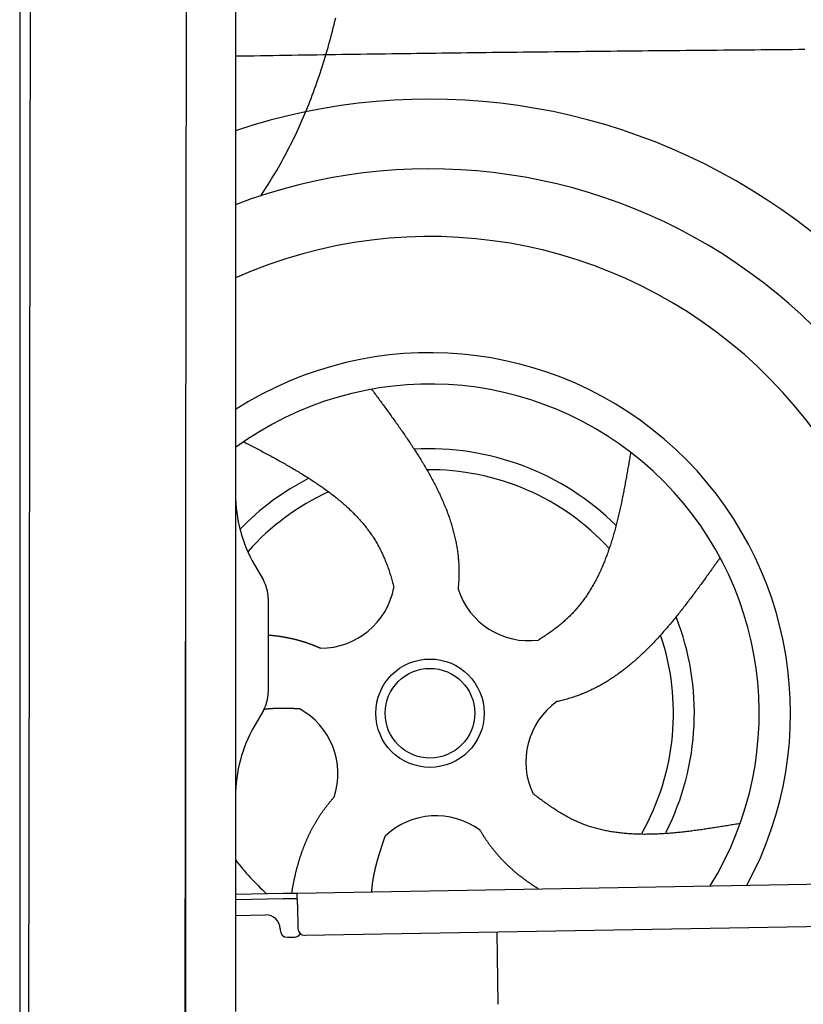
# Model space of a CAD drawing. Extents: x 562 to 7231, y 5767 to 12026.
# Tile 50 of 73: x 4456 to 5008, y 8270 to 8963. Entities that reach past the tile are written whole.
import ezdxf

# ---------------------------------------------------------------- set-up
doc = ezdxf.new("R2010")
doc.units = 0
doc.layers.get('0').update_dxf_attribs({"linetype": 'CONTINUOUS'})
doc.layers.add('CAR', color=10, linetype='CONTINUOUS')

msp = doc.modelspace()

# ---------------------------------------------------------------- linework, layer by layer
for p, q in [((4574.509, 10106.394), (4571.788, 8191.896)), ((4607.567, 9889.479), (4607.567, 8415.847)), ((4464.148, 9872.479), (4461.788, 8192.066)), ((4455.567, 9869.479), (4455.567, 8072.479)), ((4572.567, 8072.479), (4572.567, 8696.989)), ((4620.964, 8579.111), (4627.217, 8568.28)), ((4630.567, 8555.78), (4630.567, 8489.178)), ((4627.217, 8476.678), (4620.964, 8465.847)), ((4607.567, 8415.847), (4607.567, 8264.537)), ((4651.048, 8348.011), (6015.84, 8371.834)), ((4607.567, 8347.252), (4641.049, 8347.837)), ((4641.049, 8347.837), (4651.048, 8348.011)), ((4651.187, 8340.012), (4651.048, 8348.011)), ((4641.119, 8343.837), (4607.567, 8343.252)), ((4651.117, 8344.012), (4641.119, 8343.837)), ((4651.187, 8340.012), (4651.484, 8323.015)), ((6011.364, 8341.751), (4656.57, 8318.103)), ((4607.567, 8332.25), (4628.813, 8332.621)), ((4638.986, 8322.797), (4639.003, 8321.797)), ((4644.09, 8316.885), (4649.089, 8316.972)), ((4791.55, 8320.459), (4792.437, 8269.609))]:
    msp.add_line(p, q)
for centre, radius, start, end in [((4571.567, 8673.479), 2, 60, 61.103904), ((4571.567, 8651.479), 2, 297.615989, 300), ((4707.567, 8629.111), 100, 180, 210), ((4605.567, 8555.78), 25, 0, 30), ((4605.567, 8489.178), 25, 330, 0), ((4707.567, 8415.847), 100, 150, 180), ((4628.987, 8322.622), 10, 1, 91), ((4644.003, 8321.884), 5, 181, 271), ((4649.002, 8321.972), 5, 271, 327.763283), ((4656.483, 8323.102), 5, 181, 271)]:
    msp.add_arc(centre, radius, start, end)
at = {"layer": 'CAR'}
for points in [[(4625.32, 8839.16, 0), (4626.63, 8841.12, 0), (4627.93, 8843.09, 0), (4629.22, 8845.07, 0), (4630.49, 8847.06, 0), (4631.74, 8849.05, 0), (4632.98, 8851.05, 0), (4634.21, 8853.06, 0), (4635.41, 8855.07, 0), (4636.61, 8857.09, 0), (4637.78, 8859.12, 0), (4638.94, 8861.16, 0), (4640.09, 8863.21, 0), (4641.22, 8865.26, 0), (4642.34, 8867.32, 0), (4643.44, 8869.39, 0), (4644.52, 8871.46, 0), (4645.6, 8873.55, 0), (4646.65, 8875.63, 0), (4647.7, 8877.73, 0), (4648.72, 8879.83, 0), (4649.74, 8881.95, 0), (4650.74, 8884.06, 0), (4651.72, 8886.19, 0), (4652.7, 8888.32, 0), (4653.65, 8890.46, 0), (4654.6, 8892.6, 0), (4655.53, 8894.75, 0), (4656.44, 8896.91, 0), (4657.35, 8899.08, 0), (4658.24, 8901.25, 0), (4659.11, 8903.43, 0), (4659.98, 8905.61, 0), (4660.83, 8907.8, 0), (4661.67, 8910, 0), (4662.49, 8912.2, 0), (4663.3, 8914.41, 0), (4664.1, 8916.63, 0), (4664.89, 8918.85, 0), (4665.66, 8921.08, 0), (4666.43, 8923.31, 0), (4667.18, 8925.55, 0), (4667.91, 8927.8, 0), (4668.64, 8930.05, 0), (4669.35, 8932.31, 0), (4670.06, 8934.58, 0), (4670.75, 8936.85, 0), (4671.42, 8939.12, 0), (4672.09, 8941.4, 0), (4672.75, 8943.69, 0), (4673.39, 8945.98, 0), (4674.02, 8948.28, 0), (4674.65, 8950.58, 0), (4675.26, 8952.89, 0), (4675.86, 8955.21, 0), (4676.45, 8957.53, 0), (4677.03, 8959.85, 0), (4677.59, 8962.18, 0), (4678.15, 8964.52, 0)], [(4607.57, 8937.64, 0), (4611.97, 8937.71, 0), (4616.38, 8937.79, 0), (4620.79, 8937.86, 0), (4625.19, 8937.93, 0), (4629.6, 8938.01, 0), (4634.01, 8938.08, 0), (4638.41, 8938.15, 0), (4642.82, 8938.22, 0), (4647.23, 8938.29, 0), (4651.63, 8938.36, 0), (4656.04, 8938.43, 0), (4660.45, 8938.49, 0), (4664.85, 8938.56, 0), (4669.26, 8938.63, 0), (4673.67, 8938.69, 0), (4678.07, 8938.76, 0), (4682.48, 8938.82, 0), (4686.89, 8938.89, 0), (4691.29, 8938.95, 0), (4695.7, 8939.02, 0), (4700.11, 8939.08, 0), (4704.52, 8939.14, 0), (4708.92, 8939.2, 0), (4713.33, 8939.26, 0), (4717.74, 8939.32, 0), (4722.14, 8939.38, 0), (4726.55, 8939.44, 0), (4730.96, 8939.5, 0), (4735.36, 8939.56, 0), (4739.77, 8939.62, 0), (4744.18, 8939.67, 0), (4748.58, 8939.73, 0), (4752.99, 8939.79, 0), (4757.4, 8939.84, 0), (4761.81, 8939.9, 0), (4766.21, 8939.95, 0), (4770.62, 8940.01, 0), (4775.03, 8940.06, 0), (4779.43, 8940.11, 0), (4783.84, 8940.17, 0), (4788.25, 8940.22, 0), (4792.66, 8940.27, 0), (4797.06, 8940.32, 0), (4801.47, 8940.37, 0), (4805.88, 8940.42, 0), (4810.28, 8940.47, 0), (4814.69, 8940.52, 0), (4819.1, 8940.57, 0), (4823.51, 8940.62, 0), (4827.91, 8940.67, 0), (4832.32, 8940.72, 0), (4836.73, 8940.77, 0), (4841.13, 8940.81, 0), (4845.54, 8940.86, 0), (4849.95, 8940.91, 0), (4854.36, 8940.95, 0), (4858.76, 8941, 0), (4863.17, 8941.04, 0), (4867.58, 8941.09, 0), (4871.99, 8941.13, 0), (4876.39, 8941.18, 0), (4880.8, 8941.22, 0), (4885.21, 8941.26, 0), (4889.61, 8941.31, 0), (4894.02, 8941.35, 0), (4898.43, 8941.39, 0), (4902.84, 8941.43, 0), (4907.24, 8941.48, 0), (4911.65, 8941.52, 0), (4916.06, 8941.56, 0), (4920.47, 8941.6, 0), (4924.87, 8941.64, 0), (4929.28, 8941.68, 0), (4933.69, 8941.72, 0), (4938.1, 8941.76, 0), (4942.5, 8941.8, 0), (4946.91, 8941.84, 0), (4951.32, 8941.88, 0), (4955.72, 8941.92, 0), (4960.13, 8941.96, 0), (4964.54, 8942, 0), (4968.95, 8942.03, 0), (4973.35, 8942.07, 0), (4977.76, 8942.11, 0), (4982.17, 8942.15, 0), (4986.58, 8942.18, 0), (4990.98, 8942.22, 0), (4995.39, 8942.26, 0), (4999.8, 8942.29, 0), (5004.21, 8942.33, 0), (5008.61, 8942.37, 0)], [(4703.42, 8702.92, 0), (4704.05, 8702.07, 0), (4704.68, 8701.22, 0), (4705.31, 8700.36, 0), (4705.94, 8699.51, 0), (4706.57, 8698.66, 0), (4707.2, 8697.81, 0), (4707.83, 8696.96, 0), (4708.46, 8696.11, 0), (4709.08, 8695.26, 0), (4709.71, 8694.41, 0), (4710.34, 8693.56, 0), (4710.96, 8692.7, 0), (4711.59, 8691.85, 0), (4712.22, 8691, 0), (4712.84, 8690.15, 0), (4713.46, 8689.3, 0), (4714.09, 8688.45, 0), (4714.71, 8687.59, 0), (4715.33, 8686.74, 0), (4715.95, 8685.89, 0), (4716.56, 8685.04, 0), (4717.18, 8684.18, 0), (4717.8, 8683.33, 0), (4718.41, 8682.48, 0), (4719.02, 8681.63, 0), (4719.63, 8680.77, 0), (4720.24, 8679.92, 0), (4720.85, 8679.06, 0), (4721.46, 8678.21, 0), (4722.06, 8677.36, 0), (4722.67, 8676.5, 0), (4723.27, 8675.65, 0), (4723.87, 8674.79, 0), (4724.46, 8673.94, 0), (4725.06, 8673.08, 0), (4725.65, 8672.22, 0), (4726.24, 8671.37, 0), (4726.83, 8670.51, 0), (4727.42, 8669.65, 0), (4728, 8668.8, 0), (4728.59, 8667.94, 0), (4729.17, 8667.08, 0), (4729.74, 8666.22, 0), (4730.32, 8665.36, 0), (4730.89, 8664.51, 0), (4731.46, 8663.65, 0), (4732.03, 8662.79, 0), (4732.59, 8661.93, 0), (4733.15, 8661.07, 0), (4733.71, 8660.2, 0), (4734.26, 8659.34, 0), (4734.82, 8658.48, 0), (4735.37, 8657.62, 0), (4735.91, 8656.76, 0), (4736.46, 8655.89, 0), (4736.99, 8655.03, 0), (4737.53, 8654.17, 0), (4738.06, 8653.3, 0), (4738.59, 8652.44, 0), (4739.12, 8651.57, 0), (4739.64, 8650.71, 0), (4740.16, 8649.84, 0), (4740.68, 8648.97, 0), (4741.19, 8648.11, 0), (4741.7, 8647.24, 0), (4742.2, 8646.37, 0), (4742.7, 8645.5, 0), (4743.2, 8644.63, 0), (4743.69, 8643.76, 0), (4744.18, 8642.89, 0), (4744.66, 8642.02, 0), (4745.14, 8641.15, 0), (4745.62, 8640.27, 0), (4746.09, 8639.4, 0), (4746.56, 8638.53, 0), (4747.02, 8637.65, 0), (4747.48, 8636.78, 0), (4747.93, 8635.9, 0), (4748.38, 8635.03, 0), (4748.83, 8634.15, 0), (4749.27, 8633.27, 0), (4749.7, 8632.4, 0), (4750.13, 8631.52, 0), (4750.56, 8630.64, 0), (4750.98, 8629.76, 0), (4751.39, 8628.88, 0), (4751.8, 8627.99, 0), (4752.21, 8627.11, 0), (4752.61, 8626.23, 0), (4753, 8625.35, 0), (4753.39, 8624.46, 0), (4753.77, 8623.58, 0), (4754.15, 8622.69, 0), (4754.53, 8621.8, 0), (4754.89, 8620.92, 0), (4755.26, 8620.03, 0), (4755.61, 8619.14, 0), (4755.96, 8618.25, 0), (4756.31, 8617.36, 0), (4756.65, 8616.47, 0), (4756.98, 8615.58, 0), (4757.31, 8614.68, 0), (4757.63, 8613.79, 0), (4757.95, 8612.89, 0), (4758.25, 8612, 0), (4758.56, 8611.1, 0), (4758.85, 8610.2, 0), (4759.14, 8609.31, 0), (4759.43, 8608.41, 0), (4759.71, 8607.51, 0), (4759.98, 8606.61, 0), (4760.24, 8605.7, 0), (4760.5, 8604.8, 0), (4760.75, 8603.9, 0), (4761, 8602.99, 0), (4761.23, 8602.09, 0), (4761.47, 8601.18, 0), (4761.69, 8600.27, 0), (4761.91, 8599.37, 0), (4762.12, 8598.46, 0), (4762.32, 8597.55, 0), (4762.52, 8596.63, 0), (4762.71, 8595.72, 0), (4762.89, 8594.81, 0), (4763.06, 8593.89, 0), (4763.23, 8592.98, 0), (4763.39, 8592.06, 0), (4763.54, 8591.14, 0), (4763.69, 8590.23, 0), (4763.82, 8589.31, 0), (4763.95, 8588.39, 0), (4764.07, 8587.46, 0), (4764.19, 8586.54, 0), (4764.29, 8585.62, 0), (4764.39, 8584.69, 0), (4764.48, 8583.77, 0), (4764.57, 8582.84, 0), (4764.64, 8581.91, 0), (4764.71, 8580.98, 0), (4764.76, 8580.05, 0), (4764.81, 8579.12, 0), (4764.85, 8578.19, 0), (4764.89, 8577.25, 0), (4764.91, 8576.32, 0), (4764.93, 8575.38, 0), (4764.94, 8574.44, 0), (4764.94, 8573.5, 0), (4764.93, 8572.56, 0), (4764.91, 8571.62, 0), (4764.89, 8570.68, 0), (4764.85, 8569.74, 0), (4764.82, 8568.79, 0), (4764.77, 8567.85, 0), (4764.71, 8566.9, 0), (4764.65, 8565.95, 0), (4764.58, 8565.01, 0), (4764.51, 8564.06, 0), (4764.42, 8563.11, 0), (4764.34, 8562.15, 0)], [(4613.36, 8665.95, 0), (4614.28, 8665.47, 0), (4615.2, 8664.98, 0), (4616.12, 8664.5, 0), (4617.04, 8664.01, 0), (4617.96, 8663.53, 0), (4618.88, 8663.04, 0), (4619.8, 8662.56, 0), (4620.72, 8662.07, 0), (4621.64, 8661.59, 0), (4622.55, 8661.1, 0), (4623.47, 8660.62, 0), (4624.39, 8660.13, 0), (4625.3, 8659.64, 0), (4626.22, 8659.16, 0), (4627.13, 8658.67, 0), (4628.04, 8658.18, 0), (4628.95, 8657.69, 0), (4629.87, 8657.2, 0), (4630.77, 8656.71, 0), (4631.68, 8656.22, 0), (4632.59, 8655.73, 0), (4633.5, 8655.23, 0), (4634.4, 8654.74, 0), (4635.3, 8654.24, 0), (4636.2, 8653.75, 0), (4637.1, 8653.25, 0), (4638, 8652.75, 0), (4638.9, 8652.25, 0), (4639.79, 8651.75, 0), (4640.69, 8651.25, 0), (4641.58, 8650.75, 0), (4642.47, 8650.25, 0), (4643.36, 8649.74, 0), (4644.24, 8649.24, 0), (4645.12, 8648.73, 0), (4646, 8648.22, 0), (4646.88, 8647.71, 0), (4647.76, 8647.2, 0), (4648.63, 8646.69, 0), (4649.51, 8646.17, 0), (4650.38, 8645.65, 0), (4651.24, 8645.14, 0), (4652.11, 8644.62, 0), (4652.97, 8644.1, 0), (4653.83, 8643.57, 0), (4654.68, 8643.05, 0), (4655.53, 8642.52, 0), (4656.38, 8641.99, 0), (4657.23, 8641.46, 0), (4658.08, 8640.93, 0), (4658.92, 8640.39, 0), (4659.75, 8639.86, 0), (4660.59, 8639.32, 0), (4661.42, 8638.78, 0), (4662.25, 8638.24, 0), (4663.07, 8637.69, 0), (4663.89, 8637.14, 0), (4664.71, 8636.6, 0), (4665.53, 8636.04, 0), (4666.34, 8635.49, 0), (4667.14, 8634.93, 0), (4667.94, 8634.37, 0), (4668.74, 8633.81, 0), (4669.54, 8633.25, 0), (4670.33, 8632.68, 0), (4671.12, 8632.12, 0), (4671.9, 8631.54, 0), (4672.68, 8630.97, 0), (4673.45, 8630.39, 0), (4674.22, 8629.81, 0), (4674.99, 8629.23, 0), (4675.75, 8628.65, 0), (4676.51, 8628.06, 0), (4677.26, 8627.47, 0), (4678.01, 8626.87, 0), (4678.75, 8626.28, 0), (4679.49, 8625.68, 0), (4680.22, 8625.08, 0), (4680.95, 8624.47, 0), (4681.68, 8623.86, 0), (4682.4, 8623.25, 0), (4683.11, 8622.63, 0), (4683.82, 8622.01, 0), (4684.52, 8621.39, 0), (4685.22, 8620.77, 0), (4685.91, 8620.14, 0), (4686.6, 8619.51, 0), (4687.28, 8618.87, 0), (4687.96, 8618.23, 0), (4688.63, 8617.59, 0), (4689.3, 8616.95, 0), (4689.96, 8616.3, 0), (4690.61, 8615.64, 0), (4691.26, 8614.99, 0), (4691.91, 8614.33, 0), (4692.54, 8613.66, 0), (4693.17, 8612.99, 0), (4693.8, 8612.32, 0), (4694.42, 8611.65, 0), (4695.03, 8610.97, 0), (4695.64, 8610.28, 0), (4696.24, 8609.59, 0), (4696.83, 8608.9, 0), (4697.42, 8608.21, 0), (4698, 8607.51, 0), (4698.58, 8606.8, 0), (4699.14, 8606.09, 0), (4699.7, 8605.38, 0), (4700.26, 8604.67, 0), (4700.81, 8603.94, 0), (4701.35, 8603.22, 0), (4701.88, 8602.49, 0), (4702.41, 8601.76, 0), (4702.93, 8601.02, 0), (4703.44, 8600.27, 0), (4703.95, 8599.53, 0), (4704.45, 8598.77, 0), (4704.94, 8598.02, 0), (4705.43, 8597.26, 0), (4705.9, 8596.49, 0), (4706.37, 8595.72, 0), (4706.83, 8594.94, 0), (4707.29, 8594.16, 0), (4707.74, 8593.38, 0), (4708.17, 8592.59, 0), (4708.61, 8591.79, 0), (4709.03, 8590.99, 0), (4709.45, 8590.19, 0), (4709.86, 8589.38, 0), (4710.26, 8588.56, 0), (4710.65, 8587.74, 0), (4711.04, 8586.92, 0), (4711.42, 8586.09, 0), (4711.79, 8585.26, 0), (4712.16, 8584.42, 0), (4712.52, 8583.58, 0), (4712.87, 8582.74, 0), (4713.22, 8581.89, 0), (4713.56, 8581.03, 0), (4713.89, 8580.18, 0), (4714.22, 8579.31, 0), (4714.54, 8578.45, 0), (4714.86, 8577.58, 0), (4715.16, 8576.71, 0), (4715.47, 8575.83, 0), (4715.76, 8574.95, 0), (4716.05, 8574.06, 0), (4716.34, 8573.17, 0), (4716.62, 8572.28, 0), (4716.89, 8571.39, 0), (4717.16, 8570.49, 0), (4717.42, 8569.58, 0), (4717.68, 8568.68, 0), (4717.93, 8567.77, 0), (4718.18, 8566.86, 0), (4718.42, 8565.94, 0), (4718.66, 8565.02, 0), (4718.89, 8564.1, 0), (4719.12, 8563.17, 0)], [(4885.91, 8658.48, 0), (4885.74, 8657.45, 0), (4885.56, 8656.43, 0), (4885.39, 8655.41, 0), (4885.21, 8654.38, 0), (4885.03, 8653.36, 0), (4884.86, 8652.34, 0), (4884.68, 8651.31, 0), (4884.5, 8650.29, 0), (4884.33, 8649.27, 0), (4884.15, 8648.24, 0), (4883.97, 8647.22, 0), (4883.79, 8646.2, 0), (4883.61, 8645.18, 0), (4883.43, 8644.16, 0), (4883.25, 8643.14, 0), (4883.06, 8642.12, 0), (4882.88, 8641.11, 0), (4882.69, 8640.09, 0), (4882.51, 8639.07, 0), (4882.32, 8638.06, 0), (4882.14, 8637.04, 0), (4881.95, 8636.03, 0), (4881.76, 8635.02, 0), (4881.56, 8634.01, 0), (4881.37, 8633, 0), (4881.18, 8631.99, 0), (4880.98, 8630.98, 0), (4880.78, 8629.97, 0), (4880.59, 8628.97, 0), (4880.38, 8627.97, 0), (4880.18, 8626.96, 0), (4879.98, 8625.96, 0), (4879.77, 8624.96, 0), (4879.57, 8623.97, 0), (4879.36, 8622.97, 0), (4879.14, 8621.97, 0), (4878.93, 8620.98, 0), (4878.72, 8619.99, 0), (4878.5, 8619, 0), (4878.28, 8618.01, 0), (4878.05, 8617.03, 0), (4877.83, 8616.04, 0), (4877.6, 8615.06, 0), (4877.37, 8614.08, 0), (4877.14, 8613.1, 0), (4876.91, 8612.13, 0), (4876.67, 8611.15, 0), (4876.43, 8610.18, 0), (4876.19, 8609.21, 0), (4875.94, 8608.25, 0), (4875.69, 8607.28, 0), (4875.44, 8606.32, 0), (4875.19, 8605.36, 0), (4874.93, 8604.4, 0), (4874.67, 8603.45, 0), (4874.41, 8602.5, 0), (4874.14, 8601.55, 0), (4873.87, 8600.6, 0), (4873.6, 8599.66, 0), (4873.32, 8598.72, 0), (4873.04, 8597.78, 0), (4872.76, 8596.84, 0), (4872.48, 8595.91, 0), (4872.18, 8594.98, 0), (4871.89, 8594.05, 0), (4871.59, 8593.13, 0), (4871.29, 8592.21, 0), (4870.99, 8591.29, 0), (4870.68, 8590.38, 0), (4870.37, 8589.46, 0), (4870.05, 8588.56, 0), (4869.73, 8587.65, 0), (4869.4, 8586.75, 0), (4869.07, 8585.85, 0), (4868.74, 8584.96, 0), (4868.4, 8584.07, 0), (4868.06, 8583.18, 0), (4867.72, 8582.3, 0), (4867.37, 8581.42, 0), (4867.01, 8580.54, 0), (4866.65, 8579.67, 0), (4866.29, 8578.8, 0), (4865.92, 8577.93, 0), (4865.54, 8577.07, 0), (4865.17, 8576.21, 0), (4864.78, 8575.36, 0), (4864.4, 8574.51, 0), (4864, 8573.67, 0), (4863.6, 8572.83, 0), (4863.2, 8571.99, 0), (4862.79, 8571.16, 0), (4862.38, 8570.33, 0), (4861.96, 8569.5, 0), (4861.54, 8568.68, 0), (4861.11, 8567.87, 0), (4860.68, 8567.06, 0), (4860.24, 8566.25, 0), (4859.79, 8565.45, 0), (4859.34, 8564.65, 0), (4858.88, 8563.86, 0), (4858.42, 8563.07, 0), (4857.95, 8562.29, 0), (4857.48, 8561.51, 0), (4857, 8560.73, 0), (4856.51, 8559.97, 0), (4856.02, 8559.2, 0), (4855.53, 8558.44, 0), (4855.02, 8557.69, 0), (4854.51, 8556.94, 0), (4854, 8556.2, 0), (4853.47, 8555.46, 0), (4852.95, 8554.72, 0), (4852.41, 8554, 0), (4851.87, 8553.27, 0), (4851.32, 8552.55, 0), (4850.77, 8551.84, 0), (4850.21, 8551.13, 0), (4849.64, 8550.43, 0), (4849.07, 8549.74, 0), (4848.49, 8549.05, 0), (4847.9, 8548.36, 0), (4847.31, 8547.68, 0), (4846.7, 8547.01, 0), (4846.1, 8546.34, 0), (4845.48, 8545.68, 0), (4844.86, 8545.02, 0), (4844.23, 8544.37, 0), (4843.59, 8543.73, 0), (4842.95, 8543.09, 0), (4842.3, 8542.46, 0), (4841.65, 8541.83, 0), (4840.98, 8541.2, 0), (4840.31, 8540.59, 0), (4839.64, 8539.97, 0), (4838.96, 8539.37, 0), (4838.27, 8538.76, 0), (4837.58, 8538.17, 0), (4836.88, 8537.58, 0), (4836.17, 8536.99, 0), (4835.46, 8536.41, 0), (4834.74, 8535.83, 0), (4834.02, 8535.26, 0), (4833.29, 8534.69, 0), (4832.55, 8534.12, 0), (4831.81, 8533.56, 0), (4831.07, 8533.01, 0), (4830.32, 8532.46, 0), (4829.56, 8531.91, 0), (4828.8, 8531.37, 0), (4828.03, 8530.84, 0), (4827.26, 8530.3, 0), (4826.48, 8529.77, 0), (4825.7, 8529.25, 0), (4824.92, 8528.73, 0), (4824.13, 8528.21, 0), (4823.33, 8527.7, 0), (4822.53, 8527.19, 0), (4821.73, 8526.68, 0), (4820.92, 8526.18, 0)], [(4948.9, 8584.26, 0), (4948.29, 8583.39, 0), (4947.67, 8582.53, 0), (4947.06, 8581.67, 0), (4946.44, 8580.8, 0), (4945.83, 8579.94, 0), (4945.21, 8579.08, 0), (4944.6, 8578.22, 0), (4943.98, 8577.36, 0), (4943.37, 8576.5, 0), (4942.75, 8575.64, 0), (4942.13, 8574.78, 0), (4941.52, 8573.92, 0), (4940.9, 8573.06, 0), (4940.28, 8572.2, 0), (4939.67, 8571.34, 0), (4939.05, 8570.49, 0), (4938.43, 8569.63, 0), (4937.81, 8568.78, 0), (4937.19, 8567.92, 0), (4936.57, 8567.07, 0), (4935.95, 8566.22, 0), (4935.33, 8565.37, 0), (4934.71, 8564.52, 0), (4934.09, 8563.67, 0), (4933.47, 8562.83, 0), (4932.85, 8561.98, 0), (4932.22, 8561.14, 0), (4931.6, 8560.29, 0), (4930.97, 8559.45, 0), (4930.35, 8558.61, 0), (4929.72, 8557.78, 0), (4929.09, 8556.94, 0), (4928.46, 8556.11, 0), (4927.83, 8555.27, 0), (4927.2, 8554.44, 0), (4926.57, 8553.61, 0), (4925.94, 8552.79, 0), (4925.31, 8551.96, 0), (4924.67, 8551.14, 0), (4924.04, 8550.32, 0), (4923.4, 8549.5, 0), (4922.77, 8548.68, 0), (4922.13, 8547.87, 0), (4921.49, 8547.05, 0), (4920.85, 8546.24, 0), (4920.21, 8545.44, 0), (4919.56, 8544.63, 0), (4918.92, 8543.83, 0), (4918.28, 8543.03, 0), (4917.63, 8542.23, 0), (4916.98, 8541.44, 0), (4916.33, 8540.65, 0), (4915.68, 8539.86, 0), (4915.03, 8539.07, 0), (4914.38, 8538.29, 0), (4913.72, 8537.51, 0), (4913.07, 8536.73, 0), (4912.41, 8535.96, 0), (4911.75, 8535.18, 0), (4911.09, 8534.42, 0), (4910.43, 8533.65, 0), (4909.76, 8532.89, 0), (4909.1, 8532.13, 0), (4908.43, 8531.38, 0), (4907.76, 8530.63, 0), (4907.09, 8529.88, 0), (4906.42, 8529.13, 0), (4905.74, 8528.39, 0), (4905.07, 8527.65, 0), (4904.39, 8526.92, 0), (4903.71, 8526.19, 0), (4903.03, 8525.47, 0), (4902.35, 8524.74, 0), (4901.66, 8524.02, 0), (4900.98, 8523.31, 0), (4900.29, 8522.6, 0), (4899.6, 8521.89, 0), (4898.9, 8521.19, 0), (4898.21, 8520.49, 0), (4897.51, 8519.8, 0), (4896.81, 8519.11, 0), (4896.11, 8518.43, 0), (4895.41, 8517.74, 0), (4894.7, 8517.07, 0), (4894, 8516.4, 0), (4893.29, 8515.73, 0), (4892.58, 8515.07, 0), (4891.86, 8514.41, 0), (4891.14, 8513.75, 0), (4890.43, 8513.11, 0), (4889.7, 8512.46, 0), (4888.98, 8511.82, 0), (4888.26, 8511.19, 0), (4887.53, 8510.56, 0), (4886.8, 8509.94, 0), (4886.06, 8509.32, 0), (4885.33, 8508.7, 0), (4884.59, 8508.1, 0), (4883.85, 8507.49, 0), (4883.11, 8506.89, 0), (4882.36, 8506.3, 0), (4881.61, 8505.71, 0), (4880.86, 8505.13, 0), (4880.11, 8504.56, 0), (4879.35, 8503.99, 0), (4878.59, 8503.42, 0), (4877.83, 8502.86, 0), (4877.06, 8502.31, 0), (4876.29, 8501.76, 0), (4875.52, 8501.22, 0), (4874.75, 8500.68, 0), (4873.97, 8500.15, 0), (4873.2, 8499.63, 0), (4872.41, 8499.11, 0), (4871.63, 8498.59, 0), (4870.84, 8498.09, 0), (4870.05, 8497.59, 0), (4869.25, 8497.1, 0), (4868.46, 8496.61, 0), (4867.66, 8496.13, 0), (4866.85, 8495.65, 0), (4866.05, 8495.18, 0), (4865.24, 8494.72, 0), (4864.42, 8494.27, 0), (4863.61, 8493.82, 0), (4862.79, 8493.38, 0), (4861.97, 8492.94, 0), (4861.14, 8492.51, 0), (4860.31, 8492.09, 0), (4859.48, 8491.68, 0), (4858.64, 8491.27, 0), (4857.8, 8490.87, 0), (4856.96, 8490.48, 0), (4856.11, 8490.09, 0), (4855.26, 8489.71, 0), (4854.41, 8489.34, 0), (4853.55, 8488.98, 0), (4852.69, 8488.62, 0), (4851.83, 8488.27, 0), (4850.96, 8487.93, 0), (4850.09, 8487.59, 0), (4849.21, 8487.26, 0), (4848.34, 8486.94, 0), (4847.45, 8486.63, 0), (4846.57, 8486.33, 0), (4845.68, 8486.03, 0), (4844.78, 8485.74, 0), (4843.89, 8485.46, 0), (4842.99, 8485.18, 0), (4842.08, 8484.92, 0), (4841.18, 8484.66, 0), (4840.26, 8484.4, 0), (4839.35, 8484.15, 0), (4838.43, 8483.91, 0), (4837.51, 8483.68, 0), (4836.59, 8483.45, 0), (4835.66, 8483.23, 0), (4834.73, 8483.02, 0), (4833.8, 8482.81, 0)], [(4630.57, 8529.8, 0), (4630.81, 8529.78, 0), (4631.04, 8529.76, 0), (4631.28, 8529.74, 0), (4631.52, 8529.72, 0), (4631.76, 8529.7, 0), (4632, 8529.68, 0), (4632.24, 8529.66, 0), (4632.48, 8529.64, 0), (4632.71, 8529.61, 0), (4632.95, 8529.59, 0), (4633.19, 8529.57, 0), (4633.43, 8529.54, 0), (4633.67, 8529.52, 0), (4633.9, 8529.5, 0), (4634.14, 8529.47, 0), (4634.38, 8529.44, 0), (4634.62, 8529.42, 0), (4634.86, 8529.39, 0), (4635.09, 8529.36, 0), (4635.33, 8529.34, 0), (4635.57, 8529.31, 0), (4635.81, 8529.28, 0), (4636.04, 8529.25, 0), (4636.28, 8529.22, 0), (4636.52, 8529.19, 0), (4636.75, 8529.16, 0), (4636.99, 8529.13, 0), (4637.23, 8529.1, 0), (4637.46, 8529.07, 0), (4637.7, 8529.03, 0), (4637.94, 8529, 0), (4638.17, 8528.97, 0), (4638.41, 8528.93, 0), (4638.65, 8528.9, 0), (4638.88, 8528.86, 0), (4639.12, 8528.83, 0), (4639.35, 8528.79, 0), (4639.59, 8528.76, 0), (4639.83, 8528.72, 0), (4640.06, 8528.68, 0), (4640.3, 8528.65, 0), (4640.53, 8528.61, 0), (4640.77, 8528.57, 0), (4641, 8528.53, 0), (4641.24, 8528.49, 0), (4641.47, 8528.45, 0), (4641.71, 8528.41, 0), (4641.94, 8528.37, 0), (4642.18, 8528.32, 0), (4642.41, 8528.28, 0), (4642.65, 8528.24, 0), (4642.88, 8528.2, 0), (4643.12, 8528.15, 0), (4643.35, 8528.11, 0), (4643.59, 8528.06, 0), (4643.82, 8528.02, 0), (4644.05, 8527.97, 0), (4644.29, 8527.93, 0), (4644.52, 8527.88, 0), (4644.76, 8527.83, 0), (4644.99, 8527.78, 0), (4645.22, 8527.74, 0), (4645.46, 8527.69, 0), (4645.69, 8527.64, 0), (4645.92, 8527.59, 0), (4646.16, 8527.54, 0), (4646.39, 8527.49, 0), (4646.62, 8527.43, 0), (4646.86, 8527.38, 0), (4647.09, 8527.33, 0), (4647.32, 8527.28, 0), (4647.56, 8527.22, 0), (4647.79, 8527.17, 0), (4648.02, 8527.11, 0), (4648.25, 8527.06, 0), (4648.49, 8527, 0), (4648.72, 8526.95, 0), (4648.95, 8526.89, 0), (4649.18, 8526.83, 0), (4649.42, 8526.77, 0), (4649.65, 8526.72, 0), (4649.88, 8526.66, 0), (4650.11, 8526.6, 0), (4650.34, 8526.54, 0), (4650.57, 8526.48, 0), (4650.81, 8526.42, 0), (4651.04, 8526.35, 0), (4651.27, 8526.29, 0), (4651.5, 8526.23, 0), (4651.73, 8526.17, 0), (4651.96, 8526.1, 0), (4652.19, 8526.04, 0), (4652.42, 8525.97, 0), (4652.65, 8525.91, 0), (4652.88, 8525.84, 0), (4653.11, 8525.77, 0), (4653.35, 8525.71, 0), (4653.58, 8525.64, 0), (4653.81, 8525.57, 0), (4654.04, 8525.5, 0), (4654.27, 8525.43, 0), (4654.5, 8525.36, 0), (4654.73, 8525.29, 0), (4654.96, 8525.22, 0), (4655.18, 8525.15, 0), (4655.41, 8525.08, 0), (4655.64, 8525.01, 0), (4655.87, 8524.93, 0), (4656.1, 8524.86, 0), (4656.33, 8524.79, 0), (4656.56, 8524.71, 0), (4656.79, 8524.64, 0), (4657.02, 8524.56, 0), (4657.25, 8524.48, 0), (4657.48, 8524.41, 0), (4657.7, 8524.33, 0), (4657.93, 8524.25, 0), (4658.16, 8524.17, 0), (4658.39, 8524.09, 0), (4658.62, 8524.01, 0), (4658.85, 8523.93, 0), (4659.07, 8523.85, 0), (4659.3, 8523.77, 0), (4659.53, 8523.69, 0), (4659.76, 8523.61, 0), (4659.99, 8523.53, 0), (4660.21, 8523.44, 0), (4660.44, 8523.36, 0), (4660.67, 8523.28, 0), (4660.9, 8523.19, 0), (4661.12, 8523.11, 0), (4661.35, 8523.02, 0), (4661.58, 8522.93, 0), (4661.8, 8522.85, 0), (4662.03, 8522.76, 0), (4662.26, 8522.67, 0), (4662.48, 8522.59, 0), (4662.71, 8522.5, 0), (4662.94, 8522.41, 0), (4663.16, 8522.32, 0), (4663.39, 8522.23, 0), (4663.62, 8522.14, 0), (4663.84, 8522.05, 0), (4664.07, 8521.96, 0), (4664.29, 8521.86, 0), (4664.52, 8521.77, 0), (4664.75, 8521.68, 0), (4664.97, 8521.59, 0), (4665.2, 8521.49, 0), (4665.42, 8521.4, 0), (4665.65, 8521.31, 0), (4665.87, 8521.21, 0), (4666.1, 8521.11, 0), (4666.33, 8521.02, 0), (4666.55, 8520.92, 0), (4666.78, 8520.83, 0), (4667, 8520.73, 0), (4667.23, 8520.63, 0), (4667.45, 8520.53, 0)], [(4627.7, 8477.56, 0), (4627.89, 8477.58, 0), (4628.08, 8477.6, 0), (4628.27, 8477.62, 0), (4628.46, 8477.65, 0), (4628.65, 8477.67, 0), (4628.84, 8477.69, 0), (4629.03, 8477.71, 0), (4629.22, 8477.73, 0), (4629.41, 8477.75, 0), (4629.6, 8477.77, 0), (4629.79, 8477.78, 0), (4629.99, 8477.8, 0), (4630.18, 8477.82, 0), (4630.37, 8477.84, 0), (4630.56, 8477.86, 0), (4630.75, 8477.87, 0), (4630.94, 8477.89, 0), (4631.13, 8477.91, 0), (4631.32, 8477.92, 0), (4631.51, 8477.94, 0), (4631.71, 8477.95, 0), (4631.9, 8477.97, 0), (4632.09, 8477.98, 0), (4632.28, 8478, 0), (4632.47, 8478.01, 0), (4632.66, 8478.03, 0), (4632.86, 8478.04, 0), (4633.05, 8478.05, 0), (4633.24, 8478.07, 0), (4633.43, 8478.08, 0), (4633.63, 8478.09, 0), (4633.82, 8478.1, 0), (4634.01, 8478.11, 0), (4634.2, 8478.12, 0), (4634.4, 8478.14, 0), (4634.59, 8478.15, 0), (4634.78, 8478.16, 0), (4634.97, 8478.17, 0), (4635.17, 8478.18, 0), (4635.36, 8478.18, 0), (4635.55, 8478.19, 0), (4635.75, 8478.2, 0), (4635.94, 8478.21, 0), (4636.13, 8478.22, 0), (4636.33, 8478.23, 0), (4636.52, 8478.23, 0), (4636.71, 8478.24, 0), (4636.91, 8478.25, 0), (4637.1, 8478.25, 0), (4637.3, 8478.26, 0), (4637.49, 8478.27, 0), (4637.68, 8478.27, 0), (4637.88, 8478.28, 0), (4638.07, 8478.28, 0), (4638.27, 8478.29, 0), (4638.46, 8478.29, 0), (4638.66, 8478.29, 0), (4638.85, 8478.3, 0), (4639.05, 8478.3, 0), (4639.24, 8478.3, 0), (4639.43, 8478.31, 0), (4639.63, 8478.31, 0), (4639.82, 8478.31, 0), (4640.02, 8478.31, 0), (4640.21, 8478.31, 0), (4640.41, 8478.32, 0), (4640.61, 8478.32, 0), (4640.8, 8478.32, 0), (4641, 8478.32, 0), (4641.19, 8478.32, 0), (4641.39, 8478.32, 0), (4641.58, 8478.32, 0), (4641.78, 8478.32, 0), (4641.97, 8478.31, 0), (4642.17, 8478.31, 0), (4642.37, 8478.31, 0), (4642.56, 8478.31, 0), (4642.76, 8478.31, 0), (4642.95, 8478.3, 0), (4643.15, 8478.3, 0), (4643.35, 8478.3, 0), (4643.54, 8478.3, 0), (4643.74, 8478.29, 0), (4643.94, 8478.29, 0), (4644.13, 8478.28, 0), (4644.33, 8478.28, 0), (4644.53, 8478.27, 0), (4644.72, 8478.27, 0), (4644.92, 8478.26, 0), (4645.12, 8478.26, 0), (4645.31, 8478.25, 0), (4645.51, 8478.25, 0), (4645.71, 8478.24, 0), (4645.9, 8478.23, 0), (4646.1, 8478.23, 0), (4646.3, 8478.22, 0), (4646.5, 8478.21, 0), (4646.69, 8478.2, 0), (4646.89, 8478.2, 0), (4647.09, 8478.19, 0), (4647.29, 8478.18, 0), (4647.49, 8478.17, 0), (4647.68, 8478.16, 0), (4647.88, 8478.15, 0), (4648.08, 8478.14, 0), (4648.28, 8478.13, 0), (4648.48, 8478.12, 0), (4648.67, 8478.11, 0), (4648.87, 8478.1, 0), (4649.07, 8478.09, 0), (4649.27, 8478.08, 0), (4649.47, 8478.07, 0), (4649.67, 8478.06, 0), (4649.86, 8478.05, 0), (4650.06, 8478.03, 0), (4650.26, 8478.02, 0), (4650.46, 8478.01, 0), (4650.66, 8478, 0), (4650.86, 8477.98, 0), (4651.06, 8477.97, 0), (4651.26, 8477.96, 0), (4651.45, 8477.94, 0), (4651.65, 8477.93, 0), (4651.85, 8477.91, 0), (4652.05, 8477.9, 0), (4652.25, 8477.88, 0), (4652.45, 8477.87, 0)], [(4647.21, 8347.94, 0), (4647.29, 8348.43, 0), (4647.37, 8348.91, 0), (4647.45, 8349.39, 0), (4647.53, 8349.88, 0), (4647.61, 8350.36, 0), (4647.7, 8350.84, 0), (4647.78, 8351.32, 0), (4647.87, 8351.8, 0), (4647.96, 8352.28, 0), (4648.04, 8352.76, 0), (4648.13, 8353.23, 0), (4648.23, 8353.71, 0), (4648.32, 8354.19, 0), (4648.41, 8354.67, 0), (4648.5, 8355.14, 0), (4648.6, 8355.62, 0), (4648.7, 8356.09, 0), (4648.79, 8356.56, 0), (4648.89, 8357.04, 0), (4648.99, 8357.51, 0), (4649.09, 8357.98, 0), (4649.2, 8358.45, 0), (4649.3, 8358.92, 0), (4649.4, 8359.39, 0), (4649.51, 8359.86, 0), (4649.62, 8360.33, 0), (4649.72, 8360.8, 0), (4649.83, 8361.27, 0), (4649.94, 8361.73, 0), (4650.06, 8362.2, 0), (4650.17, 8362.67, 0), (4650.28, 8363.13, 0), (4650.4, 8363.6, 0), (4650.52, 8364.06, 0), (4650.63, 8364.52, 0), (4650.75, 8364.98, 0), (4650.88, 8365.45, 0), (4651, 8365.91, 0), (4651.12, 8366.37, 0), (4651.24, 8366.83, 0), (4651.37, 8367.28, 0), (4651.5, 8367.74, 0), (4651.63, 8368.2, 0), (4651.76, 8368.66, 0), (4651.89, 8369.11, 0), (4652.02, 8369.57, 0), (4652.15, 8370.02, 0), (4652.29, 8370.48, 0), (4652.43, 8370.93, 0), (4652.56, 8371.38, 0), (4652.7, 8371.83, 0), (4652.84, 8372.28, 0), (4652.99, 8372.73, 0), (4653.13, 8373.18, 0), (4653.27, 8373.63, 0), (4653.42, 8374.08, 0), (4653.57, 8374.53, 0), (4653.72, 8374.97, 0), (4653.87, 8375.42, 0), (4654.02, 8375.86, 0), (4654.17, 8376.31, 0), (4654.33, 8376.75, 0), (4654.48, 8377.19, 0), (4654.64, 8377.64, 0), (4654.8, 8378.08, 0), (4654.96, 8378.52, 0), (4655.12, 8378.96, 0), (4655.29, 8379.4, 0), (4655.45, 8379.83, 0), (4655.62, 8380.27, 0), (4655.79, 8380.71, 0), (4655.95, 8381.14, 0), (4656.13, 8381.58, 0), (4656.3, 8382.01, 0), (4656.47, 8382.44, 0), (4656.65, 8382.88, 0), (4656.82, 8383.31, 0), (4657, 8383.74, 0), (4657.18, 8384.17, 0), (4657.37, 8384.6, 0), (4657.55, 8385.03, 0), (4657.73, 8385.45, 0), (4657.92, 8385.88, 0), (4658.11, 8386.3, 0), (4658.3, 8386.73, 0), (4658.49, 8387.15, 0), (4658.68, 8387.58, 0), (4658.88, 8388, 0), (4659.07, 8388.42, 0), (4659.27, 8388.84, 0), (4659.47, 8389.26, 0), (4659.67, 8389.68, 0), (4659.87, 8390.1, 0), (4660.08, 8390.51, 0), (4660.28, 8390.93, 0), (4660.49, 8391.34, 0), (4660.7, 8391.76, 0), (4660.91, 8392.17, 0), (4661.12, 8392.58, 0), (4661.34, 8393, 0), (4661.55, 8393.41, 0), (4661.77, 8393.82, 0), (4661.99, 8394.23, 0), (4662.21, 8394.63, 0), (4662.43, 8395.04, 0), (4662.66, 8395.45, 0), (4662.88, 8395.85, 0), (4663.11, 8396.26, 0), (4663.34, 8396.66, 0), (4663.57, 8397.06, 0), (4663.81, 8397.46, 0), (4664.04, 8397.86, 0), (4664.28, 8398.26, 0), (4664.52, 8398.66, 0), (4664.76, 8399.06, 0), (4665, 8399.46, 0), (4665.24, 8399.85, 0), (4665.49, 8400.25, 0), (4665.74, 8400.64, 0), (4665.99, 8401.03, 0), (4666.24, 8401.43, 0), (4666.49, 8401.82, 0), (4666.75, 8402.21, 0), (4667, 8402.6, 0), (4667.26, 8402.98, 0), (4667.52, 8403.37, 0), (4667.78, 8403.76, 0), (4668.05, 8404.14, 0), (4668.31, 8404.53, 0), (4668.58, 8404.91, 0), (4668.85, 8405.29, 0), (4669.12, 8405.67, 0), (4669.4, 8406.05, 0), (4669.67, 8406.43, 0), (4669.95, 8406.81, 0), (4670.23, 8407.19, 0), (4670.51, 8407.56, 0), (4670.79, 8407.94, 0), (4671.07, 8408.31, 0), (4671.36, 8408.69, 0), (4671.65, 8409.06, 0), (4671.94, 8409.43, 0), (4672.23, 8409.8, 0), (4672.52, 8410.17, 0), (4672.82, 8410.54, 0), (4673.11, 8410.91, 0), (4673.41, 8411.28, 0), (4673.71, 8411.64, 0), (4674.01, 8412.01, 0), (4674.31, 8412.37, 0), (4674.62, 8412.74, 0), (4674.92, 8413.1, 0), (4675.23, 8413.46, 0), (4675.54, 8413.82, 0), (4675.85, 8414.18, 0), (4676.16, 8414.54, 0), (4676.47, 8414.9, 0), (4676.79, 8415.26, 0), (4677.11, 8415.62, 0)], [(4963.03, 8396.96, 0), (4962.02, 8396.79, 0), (4961.01, 8396.62, 0), (4959.99, 8396.45, 0), (4958.98, 8396.28, 0), (4957.97, 8396.11, 0), (4956.96, 8395.94, 0), (4955.94, 8395.77, 0), (4954.93, 8395.61, 0), (4953.92, 8395.44, 0), (4952.91, 8395.27, 0), (4951.9, 8395.11, 0), (4950.89, 8394.94, 0), (4949.87, 8394.78, 0), (4948.86, 8394.62, 0), (4947.85, 8394.45, 0), (4946.84, 8394.29, 0), (4945.83, 8394.13, 0), (4944.83, 8393.97, 0), (4943.82, 8393.82, 0), (4942.81, 8393.66, 0), (4941.8, 8393.51, 0), (4940.79, 8393.36, 0), (4939.79, 8393.21, 0), (4938.78, 8393.06, 0), (4937.78, 8392.91, 0), (4936.77, 8392.76, 0), (4935.77, 8392.62, 0), (4934.76, 8392.48, 0), (4933.76, 8392.34, 0), (4932.76, 8392.2, 0), (4931.75, 8392.07, 0), (4930.75, 8391.94, 0), (4929.75, 8391.81, 0), (4928.75, 8391.68, 0), (4927.76, 8391.55, 0), (4926.76, 8391.43, 0), (4925.76, 8391.31, 0), (4924.76, 8391.19, 0), (4923.77, 8391.08, 0), (4922.77, 8390.97, 0), (4921.78, 8390.86, 0), (4920.79, 8390.75, 0), (4919.8, 8390.65, 0), (4918.81, 8390.55, 0), (4917.82, 8390.46, 0), (4916.83, 8390.37, 0), (4915.84, 8390.28, 0), (4914.86, 8390.19, 0), (4913.87, 8390.11, 0), (4912.89, 8390.03, 0), (4911.9, 8389.96, 0), (4910.92, 8389.89, 0), (4909.94, 8389.82, 0), (4908.96, 8389.76, 0), (4907.99, 8389.7, 0), (4907.01, 8389.65, 0), (4906.04, 8389.6, 0), (4905.06, 8389.55, 0), (4904.09, 8389.51, 0), (4903.12, 8389.47, 0), (4902.15, 8389.44, 0), (4901.18, 8389.41, 0), (4900.21, 8389.39, 0), (4899.25, 8389.37, 0), (4898.29, 8389.36, 0), (4897.32, 8389.35, 0), (4896.36, 8389.34, 0), (4895.4, 8389.34, 0), (4894.45, 8389.35, 0), (4893.49, 8389.36, 0), (4892.54, 8389.38, 0), (4891.59, 8389.4, 0), (4890.63, 8389.43, 0), (4889.69, 8389.46, 0), (4888.74, 8389.5, 0), (4887.79, 8389.54, 0), (4886.85, 8389.59, 0), (4885.91, 8389.65, 0), (4884.97, 8389.71, 0), (4884.03, 8389.77, 0), (4883.09, 8389.85, 0), (4882.16, 8389.93, 0), (4881.23, 8390.01, 0), (4880.3, 8390.1, 0), (4879.37, 8390.2, 0), (4878.44, 8390.31, 0), (4877.52, 8390.42, 0), (4876.6, 8390.53, 0), (4875.68, 8390.66, 0), (4874.76, 8390.79, 0), (4873.84, 8390.93, 0), (4872.93, 8391.07, 0), (4872.02, 8391.22, 0), (4871.11, 8391.38, 0), (4870.2, 8391.54, 0), (4869.3, 8391.72, 0), (4868.39, 8391.89, 0), (4867.49, 8392.08, 0), (4866.59, 8392.27, 0), (4865.7, 8392.48, 0), (4864.81, 8392.68, 0), (4863.91, 8392.9, 0), (4863.03, 8393.13, 0), (4862.14, 8393.36, 0), (4861.26, 8393.6, 0), (4860.37, 8393.84, 0), (4859.5, 8394.1, 0), (4858.62, 8394.36, 0), (4857.75, 8394.63, 0), (4856.88, 8394.91, 0), (4856.01, 8395.2, 0), (4855.14, 8395.5, 0), (4854.28, 8395.8, 0), (4853.42, 8396.12, 0), (4852.56, 8396.44, 0), (4851.71, 8396.77, 0), (4850.85, 8397.11, 0), (4850, 8397.45, 0), (4849.16, 8397.81, 0), (4848.31, 8398.18, 0), (4847.47, 8398.55, 0), (4846.63, 8398.93, 0), (4845.8, 8399.33, 0), (4844.97, 8399.73, 0), (4844.14, 8400.14, 0), (4843.31, 8400.56, 0), (4842.49, 8400.99, 0), (4841.67, 8401.43, 0), (4840.85, 8401.88, 0), (4840.03, 8402.33, 0), (4839.22, 8402.79, 0), (4838.41, 8403.27, 0), (4837.6, 8403.74, 0), (4836.79, 8404.23, 0), (4835.99, 8404.72, 0), (4835.19, 8405.22, 0), (4834.39, 8405.73, 0), (4833.59, 8406.24, 0), (4832.8, 8406.76, 0), (4832, 8407.28, 0), (4831.21, 8407.81, 0), (4830.42, 8408.35, 0), (4829.63, 8408.89, 0), (4828.84, 8409.43, 0), (4828.06, 8409.98, 0), (4827.27, 8410.53, 0), (4826.49, 8411.08, 0), (4825.7, 8411.64, 0), (4824.92, 8412.2, 0), (4824.14, 8412.77, 0), (4823.36, 8413.34, 0), (4822.58, 8413.9, 0), (4821.8, 8414.47, 0), (4821.02, 8415.05, 0), (4820.24, 8415.62, 0), (4819.47, 8416.2, 0), (4818.69, 8416.77, 0), (4817.91, 8417.35, 0), (4817.13, 8417.93, 0)], [(4703.58, 8348.93, 0), (4703.59, 8349.17, 0), (4703.61, 8349.42, 0), (4703.63, 8349.67, 0), (4703.65, 8349.91, 0), (4703.66, 8350.16, 0), (4703.68, 8350.4, 0), (4703.7, 8350.65, 0), (4703.72, 8350.89, 0), (4703.74, 8351.14, 0), (4703.77, 8351.39, 0), (4703.79, 8351.63, 0), (4703.81, 8351.88, 0), (4703.83, 8352.12, 0), (4703.86, 8352.37, 0), (4703.88, 8352.62, 0), (4703.91, 8352.86, 0), (4703.94, 8353.11, 0), (4703.96, 8353.35, 0), (4703.99, 8353.6, 0), (4704.02, 8353.85, 0), (4704.05, 8354.09, 0), (4704.08, 8354.34, 0), (4704.11, 8354.58, 0), (4704.14, 8354.83, 0), (4704.17, 8355.08, 0), (4704.21, 8355.32, 0), (4704.24, 8355.57, 0), (4704.27, 8355.81, 0), (4704.31, 8356.06, 0), (4704.34, 8356.3, 0), (4704.38, 8356.55, 0), (4704.42, 8356.8, 0), (4704.45, 8357.04, 0), (4704.49, 8357.29, 0), (4704.53, 8357.53, 0), (4704.57, 8357.78, 0), (4704.61, 8358.03, 0), (4704.65, 8358.27, 0), (4704.7, 8358.52, 0), (4704.74, 8358.77, 0), (4704.78, 8359.01, 0), (4704.82, 8359.26, 0), (4704.87, 8359.5, 0), (4704.91, 8359.75, 0), (4704.96, 8360, 0), (4705.01, 8360.24, 0), (4705.05, 8360.49, 0), (4705.1, 8360.73, 0), (4705.15, 8360.98, 0), (4705.2, 8361.23, 0), (4705.25, 8361.47, 0), (4705.3, 8361.72, 0), (4705.35, 8361.96, 0), (4705.4, 8362.21, 0), (4705.45, 8362.46, 0), (4705.51, 8362.7, 0), (4705.56, 8362.95, 0), (4705.61, 8363.19, 0), (4705.67, 8363.44, 0), (4705.72, 8363.69, 0), (4705.78, 8363.93, 0), (4705.83, 8364.18, 0), (4705.89, 8364.43, 0), (4705.95, 8364.67, 0), (4706, 8364.92, 0), (4706.06, 8365.16, 0), (4706.12, 8365.41, 0), (4706.18, 8365.66, 0), (4706.24, 8365.9, 0), (4706.3, 8366.15, 0), (4706.36, 8366.39, 0), (4706.42, 8366.64, 0), (4706.48, 8366.89, 0), (4706.55, 8367.13, 0), (4706.61, 8367.38, 0), (4706.67, 8367.63, 0), (4706.74, 8367.87, 0), (4706.8, 8368.12, 0), (4706.86, 8368.36, 0), (4706.93, 8368.61, 0), (4706.99, 8368.86, 0), (4707.06, 8369.1, 0), (4707.13, 8369.35, 0), (4707.19, 8369.6, 0), (4707.26, 8369.84, 0), (4707.33, 8370.09, 0), (4707.4, 8370.33, 0), (4707.46, 8370.58, 0), (4707.53, 8370.83, 0), (4707.6, 8371.07, 0), (4707.67, 8371.32, 0), (4707.74, 8371.57, 0), (4707.81, 8371.81, 0), (4707.88, 8372.06, 0), (4707.95, 8372.3, 0), (4708.03, 8372.55, 0), (4708.1, 8372.8, 0), (4708.17, 8373.04, 0), (4708.24, 8373.29, 0), (4708.32, 8373.54, 0), (4708.39, 8373.78, 0), (4708.46, 8374.03, 0), (4708.54, 8374.28, 0), (4708.61, 8374.52, 0), (4708.68, 8374.77, 0), (4708.76, 8375.01, 0), (4708.83, 8375.26, 0), (4708.91, 8375.51, 0), (4708.99, 8375.75, 0), (4709.06, 8376, 0), (4709.14, 8376.25, 0), (4709.21, 8376.49, 0), (4709.29, 8376.74, 0), (4709.37, 8376.98, 0), (4709.44, 8377.23, 0), (4709.52, 8377.48, 0), (4709.6, 8377.72, 0), (4709.68, 8377.97, 0), (4709.76, 8378.22, 0), (4709.83, 8378.46, 0), (4709.91, 8378.71, 0), (4709.99, 8378.96, 0), (4710.07, 8379.2, 0), (4710.15, 8379.45, 0), (4710.23, 8379.69, 0), (4710.31, 8379.94, 0), (4710.39, 8380.19, 0), (4710.47, 8380.43, 0), (4710.55, 8380.68, 0), (4710.63, 8380.93, 0), (4710.71, 8381.17, 0), (4710.79, 8381.42, 0), (4710.87, 8381.67, 0), (4710.95, 8381.91, 0), (4711.03, 8382.16, 0), (4711.12, 8382.4, 0), (4711.2, 8382.65, 0), (4711.28, 8382.9, 0), (4711.36, 8383.14, 0), (4711.44, 8383.39, 0), (4711.52, 8383.64, 0), (4711.61, 8383.88, 0), (4711.69, 8384.13, 0), (4711.77, 8384.38, 0), (4711.85, 8384.62, 0), (4711.93, 8384.87, 0), (4712.02, 8385.11, 0), (4712.1, 8385.36, 0), (4712.18, 8385.61, 0), (4712.26, 8385.85, 0), (4712.35, 8386.1, 0), (4712.43, 8386.35, 0), (4712.51, 8386.59, 0), (4712.6, 8386.84, 0), (4712.68, 8387.09, 0), (4712.76, 8387.33, 0), (4712.84, 8387.58, 0), (4712.93, 8387.82, 0), (4713.01, 8388.07, 0)], [(4820.82, 8350.97, 0), (4820.5, 8351.18, 0), (4820.18, 8351.38, 0), (4819.86, 8351.58, 0), (4819.55, 8351.78, 0), (4819.23, 8351.99, 0), (4818.91, 8352.19, 0), (4818.6, 8352.4, 0), (4818.28, 8352.6, 0), (4817.97, 8352.81, 0), (4817.66, 8353.01, 0), (4817.34, 8353.22, 0), (4817.03, 8353.43, 0), (4816.72, 8353.64, 0), (4816.41, 8353.85, 0), (4816.1, 8354.06, 0), (4815.79, 8354.27, 0), (4815.48, 8354.48, 0), (4815.18, 8354.69, 0), (4814.87, 8354.9, 0), (4814.56, 8355.12, 0), (4814.26, 8355.33, 0), (4813.95, 8355.55, 0), (4813.65, 8355.76, 0), (4813.34, 8355.98, 0), (4813.04, 8356.19, 0), (4812.74, 8356.41, 0), (4812.44, 8356.63, 0), (4812.14, 8356.85, 0), (4811.84, 8357.07, 0), (4811.54, 8357.29, 0), (4811.24, 8357.51, 0), (4810.94, 8357.73, 0), (4810.64, 8357.95, 0), (4810.35, 8358.17, 0), (4810.05, 8358.4, 0), (4809.76, 8358.62, 0), (4809.46, 8358.85, 0), (4809.17, 8359.07, 0), (4808.88, 8359.3, 0), (4808.58, 8359.53, 0), (4808.29, 8359.75, 0), (4808, 8359.98, 0), (4807.71, 8360.21, 0), (4807.42, 8360.44, 0), (4807.14, 8360.67, 0), (4806.85, 8360.9, 0), (4806.56, 8361.14, 0), (4806.28, 8361.37, 0), (4805.99, 8361.6, 0), (4805.71, 8361.84, 0), (4805.42, 8362.07, 0), (4805.14, 8362.31, 0), (4804.86, 8362.55, 0), (4804.58, 8362.78, 0), (4804.3, 8363.02, 0), (4804.02, 8363.26, 0), (4803.74, 8363.5, 0), (4803.46, 8363.74, 0), (4803.18, 8363.98, 0), (4802.9, 8364.22, 0), (4802.63, 8364.47, 0), (4802.35, 8364.71, 0), (4802.08, 8364.95, 0), (4801.81, 8365.2, 0), (4801.53, 8365.44, 0), (4801.26, 8365.69, 0), (4800.99, 8365.94, 0), (4800.72, 8366.19, 0), (4800.45, 8366.44, 0), (4800.18, 8366.69, 0), (4799.91, 8366.94, 0), (4799.65, 8367.19, 0), (4799.38, 8367.44, 0), (4799.12, 8367.69, 0), (4798.85, 8367.95, 0), (4798.59, 8368.2, 0), (4798.33, 8368.46, 0), (4798.06, 8368.71, 0), (4797.8, 8368.97, 0), (4797.54, 8369.23, 0), (4797.28, 8369.49, 0), (4797.03, 8369.74, 0), (4796.77, 8370, 0), (4796.51, 8370.27, 0), (4796.26, 8370.53, 0), (4796, 8370.79, 0), (4795.75, 8371.05, 0), (4795.49, 8371.32, 0), (4795.24, 8371.58, 0), (4794.99, 8371.85, 0), (4794.74, 8372.12, 0), (4794.49, 8372.38, 0), (4794.24, 8372.65, 0), (4793.99, 8372.92, 0), (4793.74, 8373.19, 0), (4793.5, 8373.46, 0), (4793.25, 8373.74, 0), (4793.01, 8374.01, 0), (4792.76, 8374.28, 0), (4792.52, 8374.56, 0), (4792.28, 8374.83, 0), (4792.04, 8375.11, 0), (4791.8, 8375.39, 0), (4791.56, 8375.66, 0), (4791.32, 8375.94, 0), (4791.08, 8376.22, 0), (4790.85, 8376.5, 0), (4790.61, 8376.79, 0), (4790.38, 8377.07, 0), (4790.15, 8377.35, 0), (4789.91, 8377.64, 0), (4789.68, 8377.92, 0), (4789.45, 8378.21, 0), (4789.22, 8378.49, 0), (4788.99, 8378.78, 0), (4788.76, 8379.07, 0), (4788.54, 8379.36, 0), (4788.31, 8379.65, 0), (4788.09, 8379.94, 0), (4787.86, 8380.24, 0), (4787.64, 8380.53, 0), (4787.42, 8380.82, 0), (4787.19, 8381.12, 0), (4786.97, 8381.42, 0), (4786.75, 8381.71, 0), (4786.54, 8382.01, 0), (4786.32, 8382.31, 0), (4786.1, 8382.61, 0), (4785.89, 8382.91, 0), (4785.67, 8383.21, 0), (4785.46, 8383.51, 0), (4785.24, 8383.82, 0), (4785.03, 8384.12, 0), (4784.82, 8384.43, 0), (4784.61, 8384.73, 0), (4784.4, 8385.04, 0), (4784.19, 8385.35, 0), (4783.99, 8385.65, 0), (4783.78, 8385.96, 0), (4783.57, 8386.27, 0), (4783.37, 8386.58, 0), (4783.16, 8386.9, 0), (4782.96, 8387.21, 0), (4782.76, 8387.52, 0), (4782.55, 8387.84, 0), (4782.35, 8388.15, 0), (4782.15, 8388.47, 0), (4781.95, 8388.78, 0), (4781.76, 8389.1, 0), (4781.56, 8389.42, 0), (4781.36, 8389.74, 0), (4781.16, 8390.06, 0), (4780.97, 8390.38, 0), (4780.77, 8390.7, 0), (4780.58, 8391.02, 0), (4780.39, 8391.34, 0), (4780.2, 8391.66, 0), (4780, 8391.99, 0), (4779.81, 8392.31, 0)]]:
    msp.add_polyline3d(points, dxfattribs=at)
for radius in [38.176, 31.574]:
    msp.add_circle((4744.527, 8474.656), radius, dxfattribs=at)
for centre, radius, start, end in [((4744.483, 8474.071), 433.143, 1.713034, 108.427221), ((4744.483, 8474.071), 384.046, 0.728185, 110.886043), ((4744.483, 8474.071), 336.401, 339.295102, 114.016736), ((4744.497, 8474.646), 254.002, 331.523803, 122.621872), ((4744.527, 8474.656), 231.908, 328.385614, 126.198163), ((4744.497, 8474.646), 254.002, 132.600813, 132.634975), ((4744.527, 8474.656), 186.234, 45.26331, 93.401076), ((4744.527, 8474.656), 171.516, 42.590242, 90.735966), ((4744.527, 8474.656), 186.234, 117.262636, 135.929056), ((4744.527, 8474.656), 171.516, 114.590508, 138.432192), ((4667.731, 8572.82), 52.287, 269.672155, 349.430967), ((4814.155, 8578.028), 52.287, 197.672155, 277.430967), ((4744.527, 8474.656), 186.234, 333.251274, 21.396389), ((4744.527, 8474.656), 171.516, 330.577035, 18.73023), ((4864.355, 8440.379), 52.287, 125.672155, 205.430967), ((4627.436, 8431.953), 52.287, 341.672155, 61.430967), ((4748.956, 8350.1), 52.287, 53.672155, 133.430967), ((4744.527, 8474.656), 171.516, 217.010693, 227.782388)]:
    msp.add_arc(centre, radius, start, end, dxfattribs=at)

doc.saveas('drawing.dxf')
